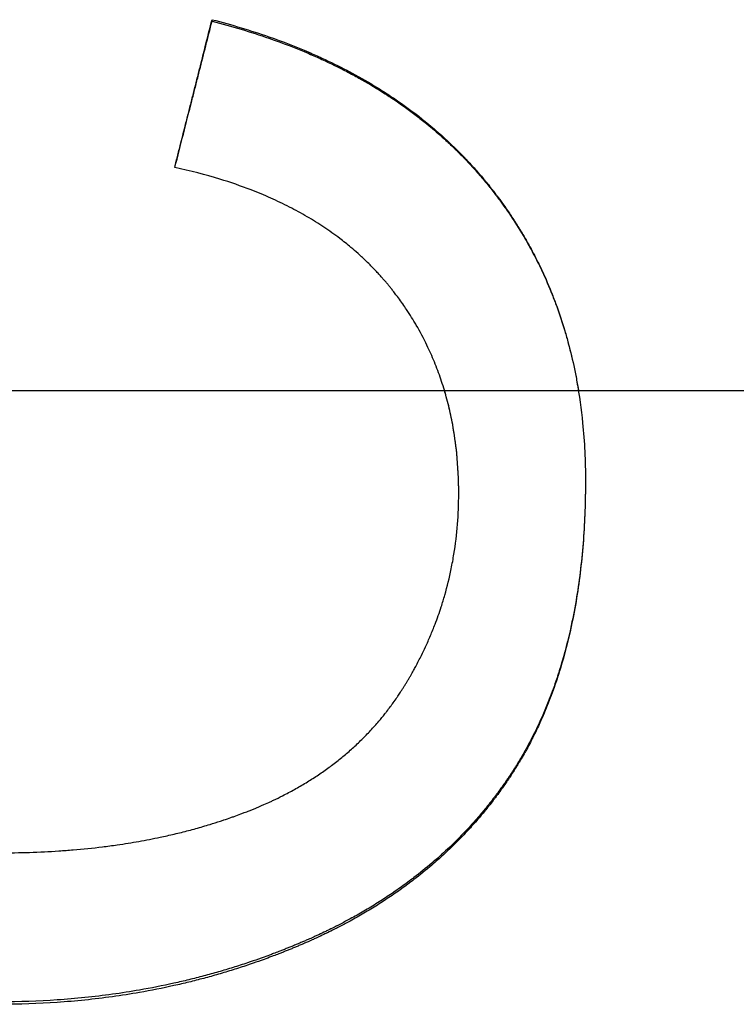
# Model space of a CAD drawing. Extents: x 0 to 39.4, y -2.8 to 2.8.
# Tile 7 of 12: x 0.88 to 1.188, y -0.264 to 0.16. Entities that reach past the tile are written whole.
import ezdxf

# ---------------------------------------------------------------- set-up
doc = ezdxf.new("R2010")
doc.units = 0
doc.header["$MEASUREMENT"] = 0
doc.linetypes.add('CHAIN', pattern=[0.7087, 0.4724, -0.0591, 0.1181, -0.0591])
doc.layers.get('0').update_dxf_attribs({"linetype": 'CONTINUOUS'})

msp = doc.modelspace()

# ---------------------------------------------------------------- linework, layer by layer
msp.add_line((0.96262, 0.15894), (0.96262, 0.15958))
at = {"linetype": 'CHAIN'}
msp.add_line((-0.045, 0), (39.41508, 0), dxfattribs=at)
for points, knots in [([(0.94652, 0.09601), (0.94697, 0.09778), (0.94742, 0.09955), (0.94787, 0.10131), (0.94831, 0.10308), (0.94876, 0.10485), (0.94921, 0.10661), (0.94988, 0.10926), (0.95055, 0.11191), (0.95122, 0.11456), (0.95144, 0.11545), (0.95167, 0.11633), (0.95189, 0.11721), (0.95234, 0.11898), (0.95278, 0.12075), (0.95323, 0.12251), (0.95346, 0.12339), (0.95368, 0.12428), (0.9539, 0.12516), (0.95435, 0.12693), (0.9548, 0.12869), (0.95524, 0.13046), (0.95547, 0.13134), (0.95569, 0.13222), (0.95591, 0.13311), (0.95636, 0.13487), (0.95681, 0.13664), (0.95726, 0.1384), (0.95748, 0.13929), (0.9577, 0.14017), (0.95793, 0.14105), (0.9586, 0.1437), (0.95927, 0.14635), (0.95994, 0.149), (0.96083, 0.15253), (0.96173, 0.15606), (0.96262, 0.15958)], [0, 0, 0, 0, 0.0138985, 0.0138985, 0.0138985, 0.0277971, 0.0277971, 0.0277971, 0.0486448, 0.0486448, 0.0486448, 0.0555941, 0.0555941, 0.0555941, 0.0694926, 0.0694926, 0.0694926, 0.0764419, 0.0764419, 0.0764419, 0.0903404, 0.0903404, 0.0903404, 0.0972897, 0.0972897, 0.0972897, 0.1111882, 0.1111882, 0.1111882, 0.1181375, 0.1181375, 0.1181375, 0.1389853, 0.1389853, 0.1389853, 0.1667823, 0.1667823, 0.1667823, 0.1667823]), ([(0.94662, 0.09599), (0.94905, 0.10555), (0.95147, 0.1151), (0.9539, 0.12466), (0.95435, 0.12641), (0.9548, 0.12817), (0.95524, 0.12993), (0.95547, 0.13081), (0.95569, 0.13169), (0.95591, 0.13257), (0.95636, 0.13433), (0.95681, 0.13609), (0.95726, 0.13785), (0.95904, 0.14488), (0.96083, 0.15191), (0.96262, 0.15894)], [0.0009659, 0.0009659, 0.0009659, 0.0009659, 0.0764419, 0.0764419, 0.0764419, 0.0903404, 0.0903404, 0.0903404, 0.0972897, 0.0972897, 0.0972897, 0.1111882, 0.1111882, 0.1111882, 0.1667823, 0.1667823, 0.1667823, 0.1667823]), ([(0.96262, 0.15958), (0.9711, 0.15741), (0.97924, 0.15496), (0.98706, 0.15223), (0.99298, 0.15017), (0.99871, 0.14794), (1.00426, 0.14556), (1.00614, 0.14475), (1.008, 0.14393), (1.00983, 0.14308), (1.01351, 0.14139), (1.0171, 0.13963), (1.0206, 0.13779), (1.02235, 0.13687), (1.02408, 0.13594), (1.02579, 0.13498), (1.02921, 0.13307), (1.03254, 0.13109), (1.03579, 0.12903), (1.03741, 0.12801), (1.03901, 0.12696), (1.04059, 0.1259), (1.04375, 0.12377), (1.04682, 0.12156), (1.04981, 0.11929), (1.05131, 0.11815), (1.05278, 0.11699), (1.05423, 0.11582), (1.05641, 0.11406), (1.05853, 0.11225), (1.06061, 0.11041), (1.06269, 0.10857), (1.06472, 0.10668), (1.06671, 0.10475), (1.06737, 0.10411), (1.06802, 0.10346), (1.06867, 0.10281), (1.06965, 0.10183), (1.07061, 0.10085), (1.07156, 0.09985), (1.07188, 0.09952), (1.0722, 0.09918), (1.07251, 0.09885), (1.07314, 0.09818), (1.07376, 0.0975), (1.07438, 0.09682), (1.07469, 0.09649), (1.075, 0.09614), (1.0753, 0.0958), (1.07592, 0.09512), (1.07652, 0.09443), (1.07712, 0.09374), (1.07743, 0.09339), (1.07773, 0.09304), (1.07802, 0.0927), (1.07862, 0.092), (1.07921, 0.0913), (1.0798, 0.09059), (1.08009, 0.09024), (1.08038, 0.08988), (1.08067, 0.08953), (1.08111, 0.08899), (1.08154, 0.08846), (1.08197, 0.08792), (1.08211, 0.08774), (1.08225, 0.08756), (1.0824, 0.08738), (1.08268, 0.08702), (1.08296, 0.08666), (1.08325, 0.0863), (1.08339, 0.08612), (1.08353, 0.08594), (1.08367, 0.08575), (1.08409, 0.08521), (1.0845, 0.08466), (1.08492, 0.08412), (1.08519, 0.08375), (1.08547, 0.08339), (1.08574, 0.08302), (1.08656, 0.08192), (1.08736, 0.08081), (1.08816, 0.0797), (1.08868, 0.07895), (1.08921, 0.07821), (1.08972, 0.07746), (1.09075, 0.07596), (1.09176, 0.07444), (1.09274, 0.07292), (1.09324, 0.07215), (1.09372, 0.07139), (1.0942, 0.07061), (1.09516, 0.06907), (1.0961, 0.06752), (1.09701, 0.06595), (1.09747, 0.06517), (1.09792, 0.06438), (1.09836, 0.06359), (1.0997, 0.06122), (1.10098, 0.05882), (1.1022, 0.05638), (1.10302, 0.05476), (1.10381, 0.05313), (1.10458, 0.05148), (1.10612, 0.04818), (1.10756, 0.04483), (1.10891, 0.04143), (1.10959, 0.03972), (1.11024, 0.03801), (1.11086, 0.03628), (1.11212, 0.03282), (1.11328, 0.02931), (1.11434, 0.02574), (1.11487, 0.02396), (1.11538, 0.02216), (1.11586, 0.02035), (1.11683, 0.01673), (1.1177, 0.01305), (1.11848, 0.00933), (1.11887, 0.00746), (1.11923, 0.00559), (1.11957, 0.00369), (1.12061, -0.00208), (1.12143, -0.00797), (1.12203, -0.01399), (1.12283, -0.02209), (1.12323, -0.03041), (1.12323, -0.03896)], [0, 0, 0, 0, 0.162343, 0.162343, 0.162343, 0.285182, 0.285182, 0.285182, 0.326848, 0.326848, 0.326848, 0.410182, 0.410182, 0.410182, 0.451848, 0.451848, 0.451848, 0.535182, 0.535182, 0.535182, 0.576848, 0.576848, 0.576848, 0.660182, 0.660182, 0.660182, 0.701848, 0.701848, 0.701848, 0.764348, 0.764348, 0.764348, 0.826848, 0.826848, 0.826848, 0.847682, 0.847682, 0.847682, 0.878932, 0.878932, 0.878932, 0.889348, 0.889348, 0.889348, 0.910182, 0.910182, 0.910182, 0.920598, 0.920598, 0.920598, 0.941432, 0.941432, 0.941432, 0.951848, 0.951848, 0.951848, 0.972682, 0.972682, 0.972682, 0.983098, 0.983098, 0.983098, 0.998723, 0.998723, 0.998723, 1.003932, 1.003932, 1.003932, 1.014348, 1.014348, 1.014348, 1.019557, 1.019557, 1.019557, 1.035182, 1.035182, 1.035182, 1.045598, 1.045598, 1.045598, 1.076848, 1.076848, 1.076848, 1.097682, 1.097682, 1.097682, 1.139348, 1.139348, 1.139348, 1.160182, 1.160182, 1.160182, 1.201848, 1.201848, 1.201848, 1.222682, 1.222682, 1.222682, 1.285182, 1.285182, 1.285182, 1.326848, 1.326848, 1.326848, 1.410182, 1.410182, 1.410182, 1.451848, 1.451848, 1.451848, 1.535182, 1.535182, 1.535182, 1.576848, 1.576848, 1.576848, 1.660182, 1.660182, 1.660182, 1.701848, 1.701848, 1.701848, 1.82901, 1.82901, 1.82901, 2, 2, 2, 2]), ([(0.96262, 0.15894), (0.9711, 0.15678), (0.97924, 0.15434), (0.98706, 0.15162), (0.99298, 0.14956), (0.99871, 0.14735), (1.00426, 0.14497), (1.00614, 0.14417), (1.008, 0.14335), (1.00983, 0.1425), (1.01351, 0.14082), (1.0171, 0.13907), (1.0206, 0.13724), (1.02235, 0.13632), (1.02408, 0.13539), (1.02579, 0.13444), (1.02921, 0.13254), (1.03254, 0.13056), (1.03579, 0.12851), (1.03741, 0.12749), (1.03901, 0.12645), (1.04059, 0.12539), (1.04375, 0.12327), (1.04682, 0.12107), (1.04981, 0.11881), (1.05131, 0.11767), (1.05278, 0.11652), (1.05423, 0.11535), (1.05641, 0.1136), (1.05853, 0.1118), (1.06061, 0.10996), (1.06131, 0.10935), (1.06199, 0.10874), (1.06268, 0.10811), (1.06404, 0.10687), (1.06538, 0.10561), (1.06671, 0.10433), (1.06737, 0.10369), (1.06802, 0.10305), (1.06867, 0.1024), (1.06965, 0.10142), (1.07061, 0.10044), (1.07156, 0.09945), (1.07188, 0.09912), (1.0722, 0.09878), (1.07251, 0.09845), (1.07314, 0.09778), (1.07376, 0.09711), (1.07438, 0.09643), (1.07469, 0.0961), (1.075, 0.09576), (1.0753, 0.09542), (1.07592, 0.09474), (1.07652, 0.09405), (1.07712, 0.09336), (1.07743, 0.09302), (1.07773, 0.09267), (1.07802, 0.09232), (1.07847, 0.0918), (1.07892, 0.09128), (1.07936, 0.09075), (1.0795, 0.09058), (1.07965, 0.0904), (1.0798, 0.09022), (1.08009, 0.08987), (1.08038, 0.08952), (1.08067, 0.08917), (1.08082, 0.08899), (1.08096, 0.08881), (1.08111, 0.08863), (1.08139, 0.08828), (1.08168, 0.08792), (1.08197, 0.08756), (1.08211, 0.08739), (1.08225, 0.08721), (1.0824, 0.08703), (1.08268, 0.08667), (1.08296, 0.08631), (1.08325, 0.08595), (1.08339, 0.08577), (1.08353, 0.08559), (1.08367, 0.08541), (1.08409, 0.08487), (1.0845, 0.08432), (1.08492, 0.08378), (1.08519, 0.08341), (1.08547, 0.08305), (1.08574, 0.08269), (1.08656, 0.08159), (1.08736, 0.08049), (1.08816, 0.07938), (1.08868, 0.07864), (1.08921, 0.07789), (1.08972, 0.07714), (1.09075, 0.07565), (1.09176, 0.07414), (1.09274, 0.07262), (1.09324, 0.07186), (1.09372, 0.0711), (1.0942, 0.07033), (1.09516, 0.0688), (1.0961, 0.06725), (1.09701, 0.06569), (1.09747, 0.06491), (1.09792, 0.06412), (1.09836, 0.06333), (1.0997, 0.06097), (1.10098, 0.05858), (1.1022, 0.05616), (1.10302, 0.05454), (1.10381, 0.05291), (1.10458, 0.05127), (1.10612, 0.04799), (1.10756, 0.04465), (1.10891, 0.04126), (1.10959, 0.03956), (1.11024, 0.03785), (1.11086, 0.03613), (1.11212, 0.03269), (1.11328, 0.02919), (1.11434, 0.02564), (1.11487, 0.02386), (1.11538, 0.02207), (1.11586, 0.02027), (1.11683, 0.01666), (1.1177, 0.013), (1.11848, 0.00929), (1.11887, 0.00743), (1.11923, 0.00556), (1.11957, 0.00368), (1.11979, 0.00246), (1.12, 0.00123), (1.12021, 0)], [0, 0, 0, 0, 0.162343, 0.162343, 0.162343, 0.285182, 0.285182, 0.285182, 0.326848, 0.326848, 0.326848, 0.410182, 0.410182, 0.410182, 0.451848, 0.451848, 0.451848, 0.535182, 0.535182, 0.535182, 0.576848, 0.576848, 0.576848, 0.660182, 0.660182, 0.660182, 0.701848, 0.701848, 0.701848, 0.764348, 0.764348, 0.764348, 0.785182, 0.785182, 0.785182, 0.826848, 0.826848, 0.826848, 0.847682, 0.847682, 0.847682, 0.878932, 0.878932, 0.878932, 0.889348, 0.889348, 0.889348, 0.910182, 0.910182, 0.910182, 0.920598, 0.920598, 0.920598, 0.941432, 0.941432, 0.941432, 0.951848, 0.951848, 0.951848, 0.967473, 0.967473, 0.967473, 0.972682, 0.972682, 0.972682, 0.983098, 0.983098, 0.983098, 0.988307, 0.988307, 0.988307, 0.998723, 0.998723, 0.998723, 1.003932, 1.003932, 1.003932, 1.014348, 1.014348, 1.014348, 1.019557, 1.019557, 1.019557, 1.035182, 1.035182, 1.035182, 1.045598, 1.045598, 1.045598, 1.076848, 1.076848, 1.076848, 1.097682, 1.097682, 1.097682, 1.139348, 1.139348, 1.139348, 1.160182, 1.160182, 1.160182, 1.201848, 1.201848, 1.201848, 1.222682, 1.222682, 1.222682, 1.285182, 1.285182, 1.285182, 1.326848, 1.326848, 1.326848, 1.410182, 1.410182, 1.410182, 1.451848, 1.451848, 1.451848, 1.535182, 1.535182, 1.535182, 1.576848, 1.576848, 1.576848, 1.660182, 1.660182, 1.660182, 1.701848, 1.701848, 1.701848, 1.728858, 1.728858, 1.728858, 1.728858]), ([(1.06872, -0.04445), (1.06872, -0.03851), (1.06843, -0.03273), (1.06787, -0.0271), (1.06744, -0.02288), (1.06685, -0.01874), (1.06611, -0.01469), (1.06586, -0.01334), (1.06559, -0.012), (1.0653, -0.01067), (1.06474, -0.00801), (1.0641, -0.00538), (1.06338, -0.0028), (1.06303, -0.0015), (1.06265, -0.00022), (1.06226, 0.00105), (1.06148, 0.0036), (1.06063, 0.00611), (1.0597, 0.00858), (1.05924, 0.00982), (1.05876, 0.01105), (1.05826, 0.01226), (1.05727, 0.0147), (1.0562, 0.01709), (1.05506, 0.01945), (1.05364, 0.0224), (1.0521, 0.02529), (1.05046, 0.02811), (1.05013, 0.02868), (1.0498, 0.02924), (1.04946, 0.0298), (1.04878, 0.03092), (1.04809, 0.03204), (1.04738, 0.03314), (1.04702, 0.03369), (1.04666, 0.03424), (1.0463, 0.03479), (1.04575, 0.03561), (1.04519, 0.03642), (1.04463, 0.03723), (1.04444, 0.0375), (1.04425, 0.03777), (1.04406, 0.03804), (1.04348, 0.03884), (1.0429, 0.03964), (1.04231, 0.04044), (1.04191, 0.04097), (1.04151, 0.04149), (1.04111, 0.04202), (1.0409, 0.04228), (1.0407, 0.04254), (1.0405, 0.0428), (1.04019, 0.0432), (1.03988, 0.04359), (1.03957, 0.04398), (1.03926, 0.04437), (1.03894, 0.04475), (1.03862, 0.04514), (1.03831, 0.04553), (1.03799, 0.04591), (1.03767, 0.0463), (1.03735, 0.04668), (1.03702, 0.04706), (1.03669, 0.04744), (1.03659, 0.04757), (1.03648, 0.04769), (1.03637, 0.04782), (1.03604, 0.0482), (1.03571, 0.04857), (1.03537, 0.04895), (1.03515, 0.0492), (1.03493, 0.04945), (1.03471, 0.0497), (1.03426, 0.05019), (1.0338, 0.05068), (1.03335, 0.05117), (1.03312, 0.05142), (1.03289, 0.05166), (1.03266, 0.0519), (1.0322, 0.05239), (1.03173, 0.05287), (1.03126, 0.05335), (1.03102, 0.05359), (1.03079, 0.05383), (1.03055, 0.05407), (1.02984, 0.05478), (1.02912, 0.05548), (1.02839, 0.05618), (1.0279, 0.05665), (1.02741, 0.05711), (1.02691, 0.05757), (1.02592, 0.05848), (1.02491, 0.05938), (1.02388, 0.06027), (1.02337, 0.06072), (1.02285, 0.06116), (1.02233, 0.0616), (1.02076, 0.06291), (1.01915, 0.06419), (1.01751, 0.06544), (1.01641, 0.06627), (1.0153, 0.06709), (1.01417, 0.0679), (1.0119, 0.06951), (1.00957, 0.07107), (1.00717, 0.07257), (1.00597, 0.07332), (1.00475, 0.07406), (1.00351, 0.07478), (1.00104, 0.07623), (0.9985, 0.07762), (0.99589, 0.07895), (0.99459, 0.07962), (0.99327, 0.08028), (0.99193, 0.08092), (0.98925, 0.0822), (0.9865, 0.08343), (0.98368, 0.0846), (0.98227, 0.08518), (0.98084, 0.08576), (0.9794, 0.08631), (0.97507, 0.08799), (0.97058, 0.08954), (0.96593, 0.09097), (0.95974, 0.09287), (0.95327, 0.09455), (0.94652, 0.09601)], [0, 0, 0, 0, 0.166667, 0.166667, 0.166667, 0.291667, 0.291667, 0.291667, 0.333333, 0.333333, 0.333333, 0.416667, 0.416667, 0.416667, 0.458333, 0.458333, 0.458333, 0.541667, 0.541667, 0.541667, 0.583333, 0.583333, 0.583333, 0.666667, 0.666667, 0.666667, 0.770833, 0.770833, 0.770833, 0.791667, 0.791667, 0.791667, 0.833333, 0.833333, 0.833333, 0.854167, 0.854167, 0.854167, 0.885417, 0.885417, 0.885417, 0.895833, 0.895833, 0.895833, 0.927083, 0.927083, 0.927083, 0.947917, 0.947917, 0.947917, 0.958333, 0.958333, 0.958333, 0.973958, 0.973958, 0.973958, 0.989583, 0.989583, 0.989583, 1.005208, 1.005208, 1.005208, 1.020833, 1.020833, 1.020833, 1.026042, 1.026042, 1.026042, 1.041667, 1.041667, 1.041667, 1.052083, 1.052083, 1.052083, 1.072917, 1.072917, 1.072917, 1.083333, 1.083333, 1.083333, 1.104167, 1.104167, 1.104167, 1.114583, 1.114583, 1.114583, 1.145833, 1.145833, 1.145833, 1.166667, 1.166667, 1.166667, 1.208333, 1.208333, 1.208333, 1.229167, 1.229167, 1.229167, 1.291667, 1.291667, 1.291667, 1.333333, 1.333333, 1.333333, 1.416667, 1.416667, 1.416667, 1.458333, 1.458333, 1.458333, 1.541667, 1.541667, 1.541667, 1.583333, 1.583333, 1.583333, 1.666667, 1.666667, 1.666667, 1.708333, 1.708333, 1.708333, 1.833333, 1.833333, 1.833333, 2, 2, 2, 2]), ([(1.06872, -0.04427), (1.06872, -0.03836), (1.06843, -0.0326), (1.06787, -0.02699), (1.06744, -0.02279), (1.06685, -0.01867), (1.06611, -0.01463), (1.06586, -0.01329), (1.06559, -0.01195), (1.0653, -0.01063), (1.06474, -0.00798), (1.0641, -0.00536), (1.06338, -0.00279), (1.06313, -0.00185), (1.06286, -0.00092), (1.06258, 0)], [0, 0, 0, 0, 0.1666667, 0.1666667, 0.1666667, 0.2916667, 0.2916667, 0.2916667, 0.3333333, 0.3333333, 0.3333333, 0.4166667, 0.4166667, 0.4166667, 0.4468698, 0.4468698, 0.4468698, 0.4468698]), ([(1.12323, -0.03896), (1.12323, -0.04762), (1.12293, -0.056), (1.12233, -0.06412), (1.12169, -0.07267), (1.12073, -0.08093), (1.11943, -0.08888), (1.11875, -0.09304), (1.11798, -0.09712), (1.11712, -0.10111), (1.11579, -0.1073), (1.11424, -0.11329), (1.11247, -0.11908), (1.11184, -0.12113), (1.11119, -0.12315), (1.1105, -0.12515), (1.10948, -0.12815), (1.1084, -0.1311), (1.10725, -0.13398), (1.10687, -0.13495), (1.10648, -0.1359), (1.10609, -0.13685), (1.1053, -0.13876), (1.10448, -0.14063), (1.10363, -0.14248), (1.10321, -0.14341), (1.10278, -0.14433), (1.10234, -0.14524), (1.10167, -0.14664), (1.10098, -0.14804), (1.10028, -0.14941), (1.10003, -0.1499), (1.09978, -0.15038), (1.09953, -0.15086), (1.09903, -0.15182), (1.09852, -0.15277), (1.098, -0.15371), (1.09774, -0.15418), (1.09748, -0.15465), (1.09721, -0.15512), (1.09669, -0.15606), (1.09615, -0.15699), (1.09561, -0.15791), (1.09534, -0.15837), (1.09506, -0.15883), (1.09479, -0.15929), (1.09438, -0.15998), (1.09396, -0.16066), (1.09354, -0.16134), (1.0934, -0.16156), (1.09325, -0.16179), (1.09311, -0.16202), (1.09283, -0.16247), (1.09254, -0.16291), (1.09226, -0.16336), (1.09211, -0.16358), (1.09197, -0.16381), (1.09182, -0.16403), (1.09153, -0.16447), (1.09124, -0.16492), (1.09095, -0.16536), (1.0908, -0.16558), (1.09066, -0.1658), (1.09051, -0.16602), (1.09021, -0.16646), (1.08992, -0.1669), (1.08962, -0.16734), (1.08947, -0.16756), (1.08932, -0.16777), (1.08917, -0.16799), (1.08872, -0.16865), (1.08827, -0.1693), (1.08781, -0.16994), (1.0875, -0.17037), (1.08719, -0.1708), (1.08689, -0.17123), (1.08627, -0.17209), (1.08564, -0.17294), (1.08501, -0.17379), (1.08469, -0.17421), (1.08438, -0.17463), (1.08406, -0.17505), (1.08342, -0.17589), (1.08277, -0.17672), (1.08212, -0.17755), (1.08179, -0.17796), (1.08146, -0.17838), (1.08113, -0.17879), (1.08012, -0.18005), (1.07909, -0.18129), (1.07804, -0.18253), (1.07734, -0.18336), (1.07662, -0.18418), (1.0759, -0.185), (1.07446, -0.18663), (1.07299, -0.18824), (1.07149, -0.18983), (1.07074, -0.19062), (1.06998, -0.19141), (1.06921, -0.19219), (1.06692, -0.19453), (1.06455, -0.19682), (1.06212, -0.19904), (1.06049, -0.20053), (1.05884, -0.20199), (1.05716, -0.20343), (1.05465, -0.20556), (1.05207, -0.20765), (1.04943, -0.20967), (1.04856, -0.21034), (1.04769, -0.211), (1.0468, -0.21166), (1.04504, -0.21296), (1.04324, -0.21425), (1.04142, -0.21551), (1.04051, -0.21614), (1.03959, -0.21676), (1.03866, -0.21738), (1.03681, -0.21862), (1.03492, -0.21983), (1.03301, -0.22102), (1.03206, -0.22162), (1.03109, -0.2222), (1.03012, -0.22279), (1.02818, -0.22395), (1.02621, -0.22509), (1.02421, -0.22621), (1.02322, -0.22677), (1.02221, -0.22732), (1.02119, -0.22787), (1.0197, -0.22867), (1.0182, -0.22946), (1.01667, -0.23024), (1.01619, -0.23049), (1.0157, -0.23074), (1.01521, -0.23099), (1.01422, -0.23148), (1.01324, -0.23197), (1.01224, -0.23245), (1.01175, -0.23269), (1.01125, -0.23293), (1.01075, -0.23317), (1.00975, -0.23365), (1.00874, -0.23412), (1.00772, -0.23458), (1.00722, -0.23482), (1.00671, -0.23505), (1.0062, -0.23528), (1.00543, -0.23563), (1.00466, -0.23597), (1.00389, -0.23631), (1.00364, -0.23642), (1.00338, -0.23654), (1.00312, -0.23665), (1.0026, -0.23687), (1.00208, -0.2371), (1.00156, -0.23732), (1.0013, -0.23743), (1.00104, -0.23754), (1.00078, -0.23765), (1.00026, -0.23788), (0.99974, -0.2381), (0.99922, -0.23831), (0.99895, -0.23842), (0.99869, -0.23853), (0.99843, -0.23864), (0.99791, -0.23886), (0.99738, -0.23907), (0.99686, -0.23929), (0.99659, -0.2394), (0.99633, -0.2395), (0.99607, -0.23961), (0.99554, -0.23982), (0.99502, -0.24003), (0.99449, -0.24024), (0.99423, -0.24035), (0.99397, -0.24045), (0.9937, -0.24056), (0.99317, -0.24076), (0.99265, -0.24097), (0.99212, -0.24118), (0.99186, -0.24128), (0.99159, -0.24138), (0.99133, -0.24148), (0.99053, -0.24179), (0.98974, -0.24209), (0.98895, -0.24239), (0.98842, -0.24259), (0.98789, -0.24279), (0.98735, -0.24299), (0.98629, -0.24338), (0.98523, -0.24377), (0.98416, -0.24415), (0.98363, -0.24434), (0.98309, -0.24453), (0.98256, -0.24472), (0.981, -0.24527), (0.97943, -0.24581), (0.97785, -0.24634), (0.97682, -0.24669), (0.97578, -0.24703), (0.97474, -0.24736), (0.97266, -0.24804), (0.97057, -0.24869), (0.96848, -0.24932), (0.96743, -0.24963), (0.96638, -0.24994), (0.96533, -0.25024), (0.96322, -0.25085), (0.96111, -0.25144), (0.959, -0.252), (0.95794, -0.25228), (0.95688, -0.25256), (0.95581, -0.25283), (0.95369, -0.25337), (0.95155, -0.2539), (0.94941, -0.2544), (0.94834, -0.25465), (0.94727, -0.25489), (0.94619, -0.25513), (0.94131, -0.25622), (0.93638, -0.2572), (0.93142, -0.25806), (0.92755, -0.25874), (0.92365, -0.25935), (0.91973, -0.25989), (0.91189, -0.26097), (0.90395, -0.26178), (0.89592, -0.26232), (0.88788, -0.26286), (0.87975, -0.26313), (0.87152, -0.26313)], [0.001017, 0.001017, 0.001017, 0.001017, 0.169201, 0.169201, 0.169201, 0.346633, 0.346633, 0.346633, 0.439465, 0.439465, 0.439465, 0.583228, 0.583228, 0.583228, 0.634158, 0.634158, 0.634158, 0.710554, 0.710554, 0.710554, 0.73602, 0.73602, 0.73602, 0.78695, 0.78695, 0.78695, 0.812416, 0.812416, 0.812416, 0.851649, 0.851649, 0.851649, 0.865418, 0.865418, 0.865418, 0.892955, 0.892955, 0.892955, 0.906724, 0.906724, 0.906724, 0.934261, 0.934261, 0.934261, 0.94803, 0.94803, 0.94803, 0.968683, 0.968683, 0.968683, 0.975567, 0.975567, 0.975567, 0.989336, 0.989336, 0.989336, 0.99622, 0.99622, 0.99622, 1.009989, 1.009989, 1.009989, 1.016873, 1.016873, 1.016873, 1.030642, 1.030642, 1.030642, 1.037526, 1.037526, 1.037526, 1.058179, 1.058179, 1.058179, 1.071948, 1.071948, 1.071948, 1.099485, 1.099485, 1.099485, 1.113254, 1.113254, 1.113254, 1.140791, 1.140791, 1.140791, 1.154559, 1.154559, 1.154559, 1.19677, 1.19677, 1.19677, 1.225212, 1.225212, 1.225212, 1.282097, 1.282097, 1.282097, 1.310539, 1.310539, 1.310539, 1.395865, 1.395865, 1.395865, 1.452749, 1.452749, 1.452749, 1.537474, 1.537474, 1.537474, 1.565314, 1.565314, 1.565314, 1.620994, 1.620994, 1.620994, 1.648834, 1.648834, 1.648834, 1.704514, 1.704514, 1.704514, 1.732354, 1.732354, 1.732354, 1.788034, 1.788034, 1.788034, 1.815874, 1.815874, 1.815874, 1.856823, 1.856823, 1.856823, 1.869932, 1.869932, 1.869932, 1.896149, 1.896149, 1.896149, 1.909257, 1.909257, 1.909257, 1.935474, 1.935474, 1.935474, 1.948583, 1.948583, 1.948583, 1.968245, 1.968245, 1.968245, 1.9748, 1.9748, 1.9748, 1.987908, 1.987908, 1.987908, 1.994463, 1.994463, 1.994463, 2.007571, 2.007571, 2.007571, 2.014125, 2.014125, 2.014125, 2.027234, 2.027234, 2.027234, 2.033788, 2.033788, 2.033788, 2.046897, 2.046897, 2.046897, 2.053451, 2.053451, 2.053451, 2.066559, 2.066559, 2.066559, 2.073114, 2.073114, 2.073114, 2.092776, 2.092776, 2.092776, 2.105885, 2.105885, 2.105885, 2.132102, 2.132102, 2.132102, 2.14521, 2.14521, 2.14521, 2.183608, 2.183608, 2.183608, 2.208896, 2.208896, 2.208896, 2.259473, 2.259473, 2.259473, 2.284762, 2.284762, 2.284762, 2.335339, 2.335339, 2.335339, 2.360627, 2.360627, 2.360627, 2.411204, 2.411204, 2.411204, 2.436493, 2.436493, 2.436493, 2.551484, 2.551484, 2.551484, 2.641187, 2.641187, 2.641187, 2.820594, 2.820594, 2.820594, 3, 3, 3, 3]), ([(1.12323, -0.03896), (1.12323, -0.04771), (1.12293, -0.05618), (1.12233, -0.06438), (1.12169, -0.07297), (1.12073, -0.08126), (1.11943, -0.08924), (1.11875, -0.09342), (1.11798, -0.09751), (1.11712, -0.10152), (1.11579, -0.10773), (1.11424, -0.11375), (1.11247, -0.11956), (1.11184, -0.12162), (1.11119, -0.12365), (1.1105, -0.12566), (1.10948, -0.12867), (1.1084, -0.13163), (1.10725, -0.13453), (1.10611, -0.13743), (1.1049, -0.14027), (1.10363, -0.14306), (1.10321, -0.14399), (1.10278, -0.14491), (1.10234, -0.14583), (1.10167, -0.14724), (1.10098, -0.14864), (1.10028, -0.15002), (1.10003, -0.1505), (1.09978, -0.15099), (1.09953, -0.15147), (1.09903, -0.15243), (1.09852, -0.15339), (1.098, -0.15433), (1.09774, -0.15481), (1.09748, -0.15528), (1.09721, -0.15575), (1.09669, -0.15669), (1.09615, -0.15763), (1.09561, -0.15855), (1.09534, -0.15902), (1.09506, -0.15948), (1.09479, -0.15994), (1.09438, -0.16063), (1.09396, -0.16131), (1.09354, -0.16199), (1.09311, -0.16267), (1.09269, -0.16335), (1.09226, -0.16402), (1.09183, -0.16469), (1.09139, -0.16536), (1.09095, -0.16603), (1.0908, -0.16625), (1.09066, -0.16647), (1.09051, -0.16669), (1.09021, -0.16713), (1.08992, -0.16758), (1.08962, -0.16801), (1.08947, -0.16823), (1.08932, -0.16845), (1.08917, -0.16867), (1.08872, -0.16933), (1.08827, -0.16998), (1.08781, -0.17063), (1.0875, -0.17106), (1.08719, -0.1715), (1.08689, -0.17193), (1.08627, -0.17279), (1.08564, -0.17364), (1.08501, -0.17449), (1.08469, -0.17491), (1.08438, -0.17534), (1.08406, -0.17576), (1.08342, -0.1766), (1.08277, -0.17744), (1.08212, -0.17827), (1.08179, -0.17869), (1.08146, -0.1791), (1.08113, -0.17951), (1.08012, -0.18078), (1.07909, -0.18203), (1.07804, -0.18327), (1.07734, -0.1841), (1.07662, -0.18493), (1.0759, -0.18575), (1.07446, -0.18739), (1.07299, -0.18901), (1.07149, -0.1906), (1.07074, -0.19139), (1.06998, -0.19218), (1.06921, -0.19297), (1.06692, -0.19532), (1.06455, -0.19761), (1.06212, -0.19985), (1.06049, -0.20134), (1.05884, -0.20281), (1.05716, -0.20425), (1.05465, -0.2064), (1.05207, -0.20849), (1.04943, -0.21052), (1.04856, -0.21119), (1.04769, -0.21186), (1.0468, -0.21251), (1.04504, -0.21383), (1.04324, -0.21512), (1.04142, -0.21638), (1.04051, -0.21701), (1.03959, -0.21764), (1.03866, -0.21826), (1.03681, -0.2195), (1.03492, -0.22072), (1.03301, -0.22192), (1.03206, -0.22251), (1.03109, -0.2231), (1.03012, -0.22369), (1.02818, -0.22486), (1.02621, -0.226), (1.02421, -0.22713), (1.02322, -0.22769), (1.02221, -0.22824), (1.02119, -0.22879), (1.0197, -0.2296), (1.0182, -0.23039), (1.01667, -0.23117), (1.01619, -0.23142), (1.0157, -0.23167), (1.01521, -0.23192), (1.01422, -0.23242), (1.01324, -0.23291), (1.01224, -0.23339), (1.01175, -0.23363), (1.01125, -0.23387), (1.01075, -0.23411), (1.00975, -0.23459), (1.00874, -0.23507), (1.00772, -0.23553), (1.00722, -0.23577), (1.00671, -0.236), (1.0062, -0.23623), (1.00543, -0.23658), (1.00466, -0.23693), (1.00389, -0.23727), (1.00364, -0.23738), (1.00338, -0.23749), (1.00312, -0.23761), (1.0026, -0.23783), (1.00208, -0.23806), (1.00156, -0.23828), (1.0013, -0.23839), (1.00104, -0.23851), (1.00078, -0.23862), (1.00026, -0.23884), (0.99974, -0.23906), (0.99922, -0.23928), (0.99895, -0.23939), (0.99869, -0.2395), (0.99843, -0.23961), (0.99791, -0.23983), (0.99738, -0.24004), (0.99686, -0.24026), (0.99659, -0.24036), (0.99633, -0.24047), (0.99607, -0.24058), (0.99554, -0.24079), (0.99502, -0.241), (0.99449, -0.24122), (0.99423, -0.24132), (0.99397, -0.24143), (0.9937, -0.24153), (0.99317, -0.24174), (0.99265, -0.24195), (0.99212, -0.24215), (0.99186, -0.24226), (0.99159, -0.24236), (0.99133, -0.24246), (0.99053, -0.24277), (0.98974, -0.24307), (0.98895, -0.24338), (0.98842, -0.24358), (0.98789, -0.24377), (0.98735, -0.24397), (0.98629, -0.24437), (0.98523, -0.24476), (0.98416, -0.24514), (0.98363, -0.24533), (0.98309, -0.24552), (0.98256, -0.24571), (0.981, -0.24627), (0.97943, -0.24681), (0.97785, -0.24734), (0.97682, -0.24768), (0.97578, -0.24803), (0.97474, -0.24836), (0.97266, -0.24904), (0.97057, -0.24969), (0.96848, -0.25032), (0.96743, -0.25064), (0.96638, -0.25095), (0.96533, -0.25126), (0.96322, -0.25187), (0.96111, -0.25245), (0.959, -0.25302), (0.95794, -0.2533), (0.95688, -0.25358), (0.95581, -0.25386), (0.95369, -0.2544), (0.95155, -0.25492), (0.94941, -0.25543), (0.94834, -0.25568), (0.94727, -0.25592), (0.94619, -0.25616), (0.94131, -0.25726), (0.93638, -0.25824), (0.93142, -0.25911), (0.92755, -0.25978), (0.92365, -0.2604), (0.91973, -0.26094), (0.91189, -0.26202), (0.90395, -0.26284), (0.89592, -0.26338), (0.88788, -0.26392), (0.87975, -0.26419), (0.87152, -0.26419)], [0, 0, 0, 0, 0.169201, 0.169201, 0.169201, 0.346633, 0.346633, 0.346633, 0.439465, 0.439465, 0.439465, 0.583228, 0.583228, 0.583228, 0.634158, 0.634158, 0.634158, 0.710554, 0.710554, 0.710554, 0.78695, 0.78695, 0.78695, 0.812416, 0.812416, 0.812416, 0.851649, 0.851649, 0.851649, 0.865418, 0.865418, 0.865418, 0.892955, 0.892955, 0.892955, 0.906724, 0.906724, 0.906724, 0.934261, 0.934261, 0.934261, 0.94803, 0.94803, 0.94803, 0.968683, 0.968683, 0.968683, 0.989336, 0.989336, 0.989336, 1.009989, 1.009989, 1.009989, 1.016873, 1.016873, 1.016873, 1.030642, 1.030642, 1.030642, 1.037526, 1.037526, 1.037526, 1.058179, 1.058179, 1.058179, 1.071948, 1.071948, 1.071948, 1.099485, 1.099485, 1.099485, 1.113254, 1.113254, 1.113254, 1.140791, 1.140791, 1.140791, 1.154559, 1.154559, 1.154559, 1.19677, 1.19677, 1.19677, 1.225212, 1.225212, 1.225212, 1.282097, 1.282097, 1.282097, 1.310539, 1.310539, 1.310539, 1.395865, 1.395865, 1.395865, 1.452749, 1.452749, 1.452749, 1.537474, 1.537474, 1.537474, 1.565314, 1.565314, 1.565314, 1.620994, 1.620994, 1.620994, 1.648834, 1.648834, 1.648834, 1.704514, 1.704514, 1.704514, 1.732354, 1.732354, 1.732354, 1.788034, 1.788034, 1.788034, 1.815874, 1.815874, 1.815874, 1.856823, 1.856823, 1.856823, 1.869932, 1.869932, 1.869932, 1.896149, 1.896149, 1.896149, 1.909257, 1.909257, 1.909257, 1.935474, 1.935474, 1.935474, 1.948583, 1.948583, 1.948583, 1.968245, 1.968245, 1.968245, 1.9748, 1.9748, 1.9748, 1.987908, 1.987908, 1.987908, 1.994463, 1.994463, 1.994463, 2.007571, 2.007571, 2.007571, 2.014125, 2.014125, 2.014125, 2.027234, 2.027234, 2.027234, 2.033788, 2.033788, 2.033788, 2.046897, 2.046897, 2.046897, 2.053451, 2.053451, 2.053451, 2.066559, 2.066559, 2.066559, 2.073114, 2.073114, 2.073114, 2.092776, 2.092776, 2.092776, 2.105885, 2.105885, 2.105885, 2.132102, 2.132102, 2.132102, 2.14521, 2.14521, 2.14521, 2.183608, 2.183608, 2.183608, 2.208896, 2.208896, 2.208896, 2.259473, 2.259473, 2.259473, 2.284762, 2.284762, 2.284762, 2.335339, 2.335339, 2.335339, 2.360627, 2.360627, 2.360627, 2.411204, 2.411204, 2.411204, 2.436493, 2.436493, 2.436493, 2.551484, 2.551484, 2.551484, 2.641187, 2.641187, 2.641187, 2.820594, 2.820594, 2.820594, 3, 3, 3, 3]), ([(0.87116, -0.19899), (0.87553, -0.19899), (0.87985, -0.19892), (0.8841, -0.19879), (0.88836, -0.19865), (0.89256, -0.19844), (0.8967, -0.19817), (0.89877, -0.19803), (0.90082, -0.19788), (0.90286, -0.1977), (0.90711, -0.19735), (0.91129, -0.19692), (0.91541, -0.19641), (0.91755, -0.19615), (0.91967, -0.19586), (0.92178, -0.19556), (0.92494, -0.1951), (0.92806, -0.1946), (0.93114, -0.19406), (0.93422, -0.19351), (0.93727, -0.19292), (0.94027, -0.19228), (0.94127, -0.19207), (0.94227, -0.19185), (0.94326, -0.19163), (0.94532, -0.19117), (0.94736, -0.19069), (0.94939, -0.19018), (0.95044, -0.18992), (0.95148, -0.18965), (0.95252, -0.18938), (0.95459, -0.18883), (0.95665, -0.18826), (0.95868, -0.18767), (0.9597, -0.18737), (0.96072, -0.18707), (0.96172, -0.18676), (0.96324, -0.1863), (0.96474, -0.18583), (0.96623, -0.18534), (0.96672, -0.18518), (0.96722, -0.18501), (0.96771, -0.18485), (0.9687, -0.18451), (0.96968, -0.18418), (0.97066, -0.18383), (0.97115, -0.18366), (0.97164, -0.18349), (0.97212, -0.18332), (0.9731, -0.18297), (0.97407, -0.18261), (0.97503, -0.18225), (0.97551, -0.18207), (0.97599, -0.18189), (0.97647, -0.18171), (0.97719, -0.18143), (0.9779, -0.18115), (0.97862, -0.18087), (0.97885, -0.18078), (0.97909, -0.18068), (0.97933, -0.18059), (0.9798, -0.1804), (0.98027, -0.18021), (0.98074, -0.18002), (0.98097, -0.17992), (0.98121, -0.17982), (0.98144, -0.17973), (0.98214, -0.17944), (0.98284, -0.17914), (0.98353, -0.17884), (0.98399, -0.17864), (0.98445, -0.17844), (0.98491, -0.17824), (0.98583, -0.17784), (0.98673, -0.17743), (0.98763, -0.17701), (0.98808, -0.1768), (0.98853, -0.17659), (0.98898, -0.17638), (0.99032, -0.17575), (0.99164, -0.1751), (0.99294, -0.17444), (0.99381, -0.17399), (0.99468, -0.17354), (0.99553, -0.17309), (0.99724, -0.17218), (0.99892, -0.17125), (1.00057, -0.17028), (1.00139, -0.1698), (1.00221, -0.16932), (1.00302, -0.16882), (1.00464, -0.16784), (1.00623, -0.16683), (1.00779, -0.16579), (1.00857, -0.16527), (1.00934, -0.16475), (1.0101, -0.16422), (1.01163, -0.16315), (1.01313, -0.16207), (1.0146, -0.16095), (1.01533, -0.1604), (1.01606, -0.15983), (1.01678, -0.15926), (1.01821, -0.15812), (1.01962, -0.15696), (1.021, -0.15577), (1.02169, -0.15517), (1.02237, -0.15457), (1.02304, -0.15397), (1.02439, -0.15275), (1.0257, -0.15151), (1.02699, -0.15024), (1.02763, -0.14961), (1.02827, -0.14897), (1.0289, -0.14832), (1.03015, -0.14703), (1.03138, -0.14572), (1.03257, -0.14437), (1.03317, -0.1437), (1.03376, -0.14302), (1.03434, -0.14234), (1.03522, -0.14131), (1.03608, -0.14027), (1.03692, -0.13922), (1.0372, -0.13887), (1.03747, -0.13851), (1.03775, -0.13816), (1.0383, -0.13745), (1.03885, -0.13673), (1.03938, -0.13601), (1.03965, -0.13565), (1.03992, -0.13529), (1.04018, -0.13492), (1.04071, -0.13419), (1.04124, -0.13346), (1.04175, -0.13272), (1.04201, -0.13234), (1.04226, -0.13197), (1.04252, -0.1316), (1.0429, -0.13104), (1.04327, -0.13047), (1.04365, -0.1299), (1.04377, -0.12972), (1.04389, -0.12953), (1.04402, -0.12934), (1.04426, -0.12895), (1.04451, -0.12857), (1.04475, -0.12819), (1.04487, -0.128), (1.04499, -0.12781), (1.04511, -0.12761), (1.04535, -0.12723), (1.04559, -0.12684), (1.04582, -0.12645), (1.04594, -0.12626), (1.04606, -0.12606), (1.04618, -0.12587), (1.04641, -0.12548), (1.04665, -0.12509), (1.04688, -0.1247), (1.04699, -0.1245), (1.04711, -0.12431), (1.04722, -0.12411), (1.04745, -0.12372), (1.04768, -0.12333), (1.0479, -0.12293), (1.04802, -0.12274), (1.04813, -0.12254), (1.04824, -0.12234), (1.04846, -0.12195), (1.04869, -0.12156), (1.04891, -0.12116), (1.04902, -0.12097), (1.04912, -0.12077), (1.04923, -0.12057), (1.04956, -0.11998), (1.04988, -0.11939), (1.0502, -0.11879), (1.05042, -0.11839), (1.05063, -0.118), (1.05084, -0.1176), (1.05125, -0.11681), (1.05166, -0.11601), (1.05207, -0.11521), (1.05227, -0.11481), (1.05247, -0.11441), (1.05267, -0.11401), (1.05326, -0.11281), (1.05384, -0.1116), (1.0544, -0.11039), (1.05477, -0.10958), (1.05514, -0.10877), (1.0555, -0.10796), (1.05622, -0.10634), (1.05691, -0.10471), (1.05757, -0.10307), (1.0579, -0.10225), (1.05822, -0.10142), (1.05853, -0.1006), (1.05948, -0.09813), (1.06036, -0.09564), (1.06118, -0.09313), (1.06172, -0.09145), (1.06223, -0.08977), (1.06272, -0.08808), (1.06379, -0.08434), (1.06471, -0.08056), (1.0655, -0.07675), (1.06593, -0.07465), (1.06631, -0.07255), (1.06666, -0.07043), (1.06735, -0.0662), (1.06786, -0.06192), (1.0682, -0.05759), (1.06855, -0.05326), (1.06872, -0.04888), (1.06872, -0.04445)], [0, 0, 0, 0, 0.107397, 0.107397, 0.107397, 0.214794, 0.214794, 0.214794, 0.268492, 0.268492, 0.268492, 0.380317, 0.380317, 0.380317, 0.438443, 0.438443, 0.438443, 0.525633, 0.525633, 0.525633, 0.612823, 0.612823, 0.612823, 0.641886, 0.641886, 0.641886, 0.702199, 0.702199, 0.702199, 0.733449, 0.733449, 0.733449, 0.795949, 0.795949, 0.795949, 0.827199, 0.827199, 0.827199, 0.874074, 0.874074, 0.874074, 0.889699, 0.889699, 0.889699, 0.920949, 0.920949, 0.920949, 0.936574, 0.936574, 0.936574, 0.967824, 0.967824, 0.967824, 0.983449, 0.983449, 0.983449, 1.006887, 1.006887, 1.006887, 1.014699, 1.014699, 1.014699, 1.030324, 1.030324, 1.030324, 1.038137, 1.038137, 1.038137, 1.061574, 1.061574, 1.061574, 1.077199, 1.077199, 1.077199, 1.108449, 1.108449, 1.108449, 1.124074, 1.124074, 1.124074, 1.170949, 1.170949, 1.170949, 1.202199, 1.202199, 1.202199, 1.264699, 1.264699, 1.264699, 1.295949, 1.295949, 1.295949, 1.358449, 1.358449, 1.358449, 1.389699, 1.389699, 1.389699, 1.452199, 1.452199, 1.452199, 1.483449, 1.483449, 1.483449, 1.545949, 1.545949, 1.545949, 1.577199, 1.577199, 1.577199, 1.639699, 1.639699, 1.639699, 1.670949, 1.670949, 1.670949, 1.733449, 1.733449, 1.733449, 1.764699, 1.764699, 1.764699, 1.811574, 1.811574, 1.811574, 1.827199, 1.827199, 1.827199, 1.858449, 1.858449, 1.858449, 1.874074, 1.874074, 1.874074, 1.905324, 1.905324, 1.905324, 1.920949, 1.920949, 1.920949, 1.944387, 1.944387, 1.944387, 1.952199, 1.952199, 1.952199, 1.967824, 1.967824, 1.967824, 1.975637, 1.975637, 1.975637, 1.991262, 1.991262, 1.991262, 1.999074, 1.999074, 1.999074, 2.014699, 2.014699, 2.014699, 2.022512, 2.022512, 2.022512, 2.038137, 2.038137, 2.038137, 2.045949, 2.045949, 2.045949, 2.061574, 2.061574, 2.061574, 2.069387, 2.069387, 2.069387, 2.092824, 2.092824, 2.092824, 2.108449, 2.108449, 2.108449, 2.139699, 2.139699, 2.139699, 2.155324, 2.155324, 2.155324, 2.202199, 2.202199, 2.202199, 2.233449, 2.233449, 2.233449, 2.295949, 2.295949, 2.295949, 2.327199, 2.327199, 2.327199, 2.420949, 2.420949, 2.420949, 2.483449, 2.483449, 2.483449, 2.621624, 2.621624, 2.621624, 2.697299, 2.697299, 2.697299, 2.84865, 2.84865, 2.84865, 3, 3, 3, 3])]:
    msp.add_open_spline(points, degree=3, knots=knots)

doc.saveas('drawing.dxf')
